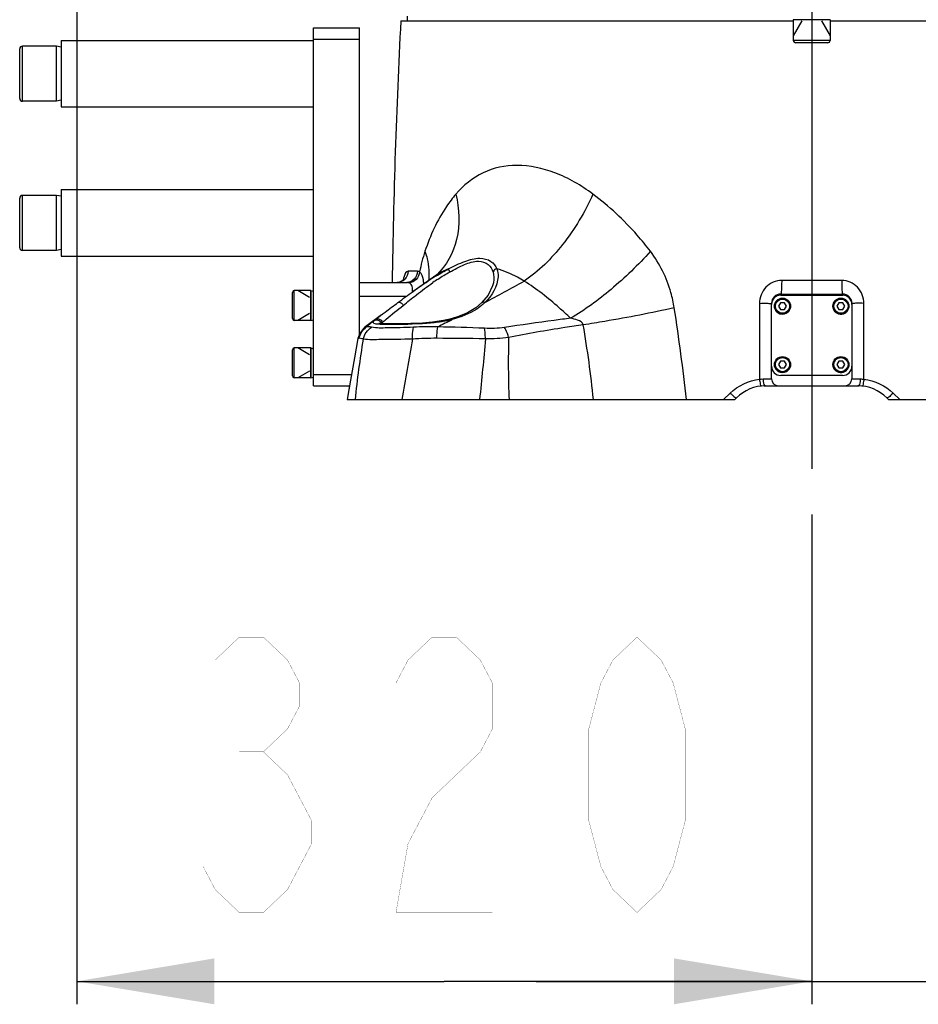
# Model space of a CAD drawing. Header units: millimetres. Extents: x 0 to 11890, y 0 to 8410.
# Tile 1 of 137: x 3983 to 4374, y 4985 to 5414. Entities that reach past the tile are written whole.
import ezdxf

# ---------------------------------------------------------------- set-up
doc = ezdxf.new("R2010")
doc.units = ezdxf.units.MM
doc.header["$LTSCALE"] = 653.95
doc.linetypes.add('CENTER', pattern=[0.6, 0.375, -0.075, 0.075, -0.075])
doc.layers.get('0').update_dxf_attribs({"linetype": 'CONTINUOUS'})
for name, color, linetype in [('204102000001_DXF_AXIS', 7, 'CONTINUOUS'), ('304103000011DXF_CONTINUOUS_LINE', 7, 'CONTINUOUS'), ('304104000090DXF_CONTINUOUS_LINE', 7, 'CONTINUOUS'), ('304104000091DXF_CONTINUOUS_LINE', 7, 'CONTINUOUS'), ('304105000042DXF_CONTINUOUS_LINE', 7, 'CONTINUOUS'), ('501023000016DXF_CONTINUOUS_LINE', 7, 'CONTINUOUS'), ('501023000074DXF_CONTINUOUS_LINE', 7, 'CONTINUOUS'), ('501023000201DXF_CONTINUOUS_LINE', 7, 'CONTINUOUS'), ('501023000270DXF_CONTINUOUS_LINE', 7, 'CONTINUOUS'), ('604006000001DXF_CONTINUOUS_LINE', 7, 'CONTINUOUS'), ('604006000004DXF_CONTINUOUS_LINE', 7, 'CONTINUOUS'), ('604006000005DXF_CONTINUOUS_LINE', 7, 'CONTINUOUS'), ('604006000007DXF_CONTINUOUS_LINE', 7, 'CONTINUOUS'), ('ZUIDAYUNDONGFANWEIDXF_DIMENSION', 7, 'CONTINUOUS')]:
    doc.layers.add(name, color=color, linetype=linetype)
doc.styles.get("Standard").update_dxf_attribs({"font": 'txt', "width": 0.7})
doc.dimstyles.new('DIMSTYLE_1', dxfattribs={"dimtxt": 120, "dimasz": 60, "dimexe": 1, "dimexo": 0, "dimgap": 3, "dimtad": 1, "dimdec": 0, "dimdsep": 46, "dimtxsty": 'Standard', "dimblk": '_FILLED', "dimblk1": '_FILLED', "dimblk2": '_FILLED', "dimcen": 0.09, "dimclrt": 5, "dimazin": 2, "dimtp": 0.5, "dimtm": 0.5, "dimtfac": 1, "dimtdec": 0, "dimtofl": 0, "dimtmove": 0, "dimatfit": 3, "dimldrblk": '_FILLED', "dimfxl": 0, "dimtolj": 1, "dimarcsym": 0})

# ---------------------------------------------------------------- blocks, each defined once
blk = doc.blocks.new('_FILLED')
at = {"color": 0, "linetype": 'ByBlock'}
blk.add_solid([(0, 0), (-1, 0.1667), (-1, -0.1667)], dxfattribs=at)
blk = doc.blocks.new('*D24')
at = {"layer": 'ZUIDAYUNDONGFANWEIDXF_DIMENSION', "color": 2, "linetype": 'Continuous'}
for p, q in [((4007.81, 5466.87), (4007.81, 4985.26)), ((4327.99, 5198.74), (4327.99, 4985.26)), ((4007.81, 4995.26), (4167.9, 4995.26)), ((4327.99, 4995.26), (4167.9, 4995.26))]:
    blk.add_line(p, q, dxfattribs=at)
at = {"layer": 'ZUIDAYUNDONGFANWEIDXF_DIMENSION', "color": 2, "linetype": 'Continuous', "xscale": 60, "yscale": 60, "zscale": 60, "rotation": 180}
blk.add_blockref('_FILLED', (4007.81, 4995.26), dxfattribs=at)
at = {"layer": 'ZUIDAYUNDONGFANWEIDXF_DIMENSION', "color": 2, "linetype": 'Continuous', "xscale": 60, "yscale": 60, "zscale": 60}
blk.add_blockref('_FILLED', (4327.99, 4995.26), dxfattribs=at)
blk = doc.blocks.new('*D25')
at = {"layer": 'ZUIDAYUNDONGFANWEIDXF_DIMENSION', "color": 2, "linetype": 'Continuous'}
for p, q in [((4539.59, 5261.34), (4539.59, 4985.26)), ((4327.99, 5198.74), (4327.99, 4985.26)), ((4327.99, 4995.26), (4207.99, 4995.26)), ((4207.99, 4995.26), (4433.79, 4995.26)), ((4885.63, 4995.26), (4433.79, 4995.26)), ((4539.59, 4995.26), (4885.63, 4995.26))]:
    blk.add_line(p, q, dxfattribs=at)
at = {"layer": 'ZUIDAYUNDONGFANWEIDXF_DIMENSION', "color": 2, "linetype": 'Continuous', "xscale": 60, "yscale": 60, "zscale": 60}
blk.add_blockref('_FILLED', (4327.99, 4995.26), dxfattribs=at)
at = {"layer": 'ZUIDAYUNDONGFANWEIDXF_DIMENSION', "color": 2, "linetype": 'Continuous', "xscale": 60, "yscale": 60, "zscale": 60, "rotation": 180}
blk.add_blockref('_FILLED', (4539.59, 4995.26), dxfattribs=at)

msp = doc.modelspace()

# ---------------------------------------------------------------- linework, layer by layer
at = {"layer": '204102000001_DXF_AXIS', "color": 7, "linetype": 'CENTER'}
msp.add_line((4327.991, 5463.735), (4327.991, 5198.735), dxfattribs=at)
at = {"layer": '304103000011DXF_CONTINUOUS_LINE', "color": 7, "linetype": 'Continuous'}
for p, q in [((4151.991, 5413.735), (4151.991, 5415.735)), ((4148.993, 5413.735), (4319.991, 5413.735)), ((4335.991, 5413.735), (4506.989, 5413.735)), ((4164.628, 5303.143), (4164.623, 5303.138)), ((4130.991, 5299.735), (4151.58, 5299.735)), ((4314.491, 5294.735), (4341.491, 5294.735)), ((4310.491, 5290.235), (4310.491, 5290.735)), ((4345.491, 5290.735), (4345.491, 5290.235)), ((4310.491, 5257.735), (4310.491, 5263.235)), ((4345.491, 5263.235), (4345.491, 5257.735)), ((4126.604, 5254.73), (4125.598, 5248.735)), ((4307.337, 5254.735), (4348.55, 5254.735)), ((4125.598, 5248.735), (4294.491, 5248.735)), ((4295.219, 5249.463), (4294.491, 5248.735)), ((4360.763, 5249.463), (4361.491, 5248.735)), ((4361.491, 5248.735), (4530.384, 5248.735))]:
    msp.add_line(p, q, dxfattribs=at)
at = {"layer": '304103000011DXF_CONTINUOUS_LINE', "color": 9, "linetype": 'Continuous'}
for p, q in [((4156.28, 5304.658), (4152.204, 5304.658)), ((4341.062, 5300.651), (4314.92, 5300.651)), ((4155.641, 5294.271), (4155.787, 5294.385)), ((4130.991, 5293.735), (4151.419, 5293.735)), ((4140.478, 5285.609), (4140.602, 5285.703)), ((4140.529, 5281.867), (4153.748, 5281.867)), ((4168.246, 5282.014), (4169.419, 5282.615)), ((4169.419, 5282.615), (4171.187, 5283.52)), ((4171.187, 5283.52), (4171.411, 5283.635)), ((4306.795, 5257.734), (4310.491, 5257.735)), ((4345.491, 5257.735), (4349.187, 5257.734)), ((4289.629, 5248.735), (4292.516, 5251.577)), ((4363.466, 5251.577), (4366.353, 5248.735))]:
    msp.add_line(p, q, dxfattribs=at)
at = {"layer": '304103000011DXF_CONTINUOUS_LINE', "color": 7, "linetype": 'Continuous'}
for points in [[(4164.234, 5302.831), (4155.807, 5296.914), (4154.372, 5295.885)], [(4164.623, 5303.138), (4164.566, 5303.086), (4164.389, 5302.943), (4164.234, 5302.831)], [(4150.395, 5301.033), (4150.468, 5301.215), (4150.433, 5301.17), (4150.017, 5300.706), (4149.162, 5300.136), (4147.93, 5299.77), (4147.396, 5299.735)], [(4189.361, 5299.685), (4189.01, 5298.271), (4187.056, 5294.267), (4184.22, 5290.898)], [(4184.22, 5290.898), (4181.671, 5288.784), (4178.038, 5286.593), (4174.071, 5284.911), (4170.964, 5283.955)], [(4140.606, 5285.707), (4138.256, 5283.926), (4133.383, 5280.227)], [(4162.77, 5282.483), (4161.237, 5282.327), (4158.476, 5282.106), (4155.822, 5281.952), (4153.305, 5281.849), (4150.946, 5281.782), (4148.767, 5281.742), (4146.786, 5281.722), (4145.016, 5281.72), (4143.464, 5281.732), (4142.136, 5281.76), (4141.037, 5281.804), (4140.173, 5281.864), (4139.56, 5281.937), (4139.445, 5281.957)], [(4168.978, 5283.472), (4167.605, 5283.191), (4164.696, 5282.721), (4162.77, 5282.483)], [(4170.964, 5283.955), (4170.75, 5283.898), (4169.286, 5283.542), (4168.978, 5283.472)], [(4133.384, 5280.228), (4132.724, 5279.669), (4131.387, 5278.021), (4130.52, 5276.047), (4130.358, 5275.37)], [(4130.358, 5275.37), (4128.777, 5266.993), (4127.032, 5257.216), (4125.598, 5248.735)]]:
    msp.add_lwpolyline(points, dxfattribs=at)
for centre, radius, start, end in [((7144.975, 5258.557), 3000, 177.034988, 179.213474), ((4314.491, 5290.735), 4, 90, 180), ((4341.491, 5290.735), 4, 0, 90), ((4313.491, 5257.735), 3, 180, 270), ((4342.491, 5257.735), 3, 270, 360), ((4307.947, 5236.735), 18, 90, 135.00108), ((4348.035, 5236.735), 18, 45, 90)]:
    msp.add_arc(centre, radius, start, end, dxfattribs=at)
at = {"layer": '304103000011DXF_CONTINUOUS_LINE', "color": 9, "linetype": 'Continuous'}
for centre, radius, start, end in [((4227.263, 5200.331), 120.079, 121.5867, 122.97237), ((4178.499, 5282.14), 25.132, 123.4588, 124.58249), ((4178.419, 5282.227), 25.016, 110.14946, 123.41722), ((4147.388, 5304.413), 4.677, 287.03393, 293.02229), ((4147.289, 5304.574), 4.866, 313.97787, 315.65868), ((4224.974, 5210.976), 108.261, 123.4854, 124.92736), ((4169.24, 5308.11), 23.678, 311.06629, 313.88156), ((3316.009, 5141.255), 963.478, 6.404895, 8.803558), ((4267.394, 5120.997), 207.837, 128.50814, 129.92852), ((4144.239, 5276.856), 6.235, 126.51419, 126.95794), ((4694.782, 4254.41), 1154.647, 117.130196, 117.307872), ((4159.988, 5327.152), 44.984, 281.62452, 281.9599), ((3761.647, 5201.022), 473.686, 5.78108, 9.75744), ((4538.536, 5206.726), 411.63, 170.43973, 174.14249), ((6017.461, 4928.929), 1895.184, 169.475611, 170.285033), ((4125.504, -7.795), 5283.377, 89.345632, 89.574779), ((4614.029, 5264.805), 418.195, 178.49848, 182.20224)]:
    msp.add_arc(centre, radius, start, end, dxfattribs=at)
for points, knots in [([(4232.688, 5338.272), (4227.613, 5342.062), (4217.145, 5348.144), (4200.216, 5351.944), (4184.319, 5348.695), (4176.249, 5342.087), (4172.989, 5338.273)], [0, 0, 0, 0, 0.2879669, 0.5430573, 0.7719046, 1, 1, 1, 1]), ([(4172.989, 5338.273), (4171.529, 5336.564), (4165.803, 5328.985), (4161.823, 5320.198), (4159.527, 5313.341)], [0, 0, 0, 0, 0.2371732, 1, 1, 1, 1]), ([(4172.989, 5338.273), (4174.531, 5331.861), (4175.234, 5318.887), (4168.914, 5307.166), (4164.628, 5303.143)], [0, 0, 0, 0, 0.5286723, 1, 1, 1, 1]), ([(4232.688, 5338.272), (4229.224, 5330.433), (4220.771, 5316.401), (4209.137, 5304.625), (4202.732, 5300.405)], [0, 0, 0, 0, 0.5277113, 1, 1, 1, 1]), ([(4257.763, 5313.341), (4255.929, 5315.765), (4248.459, 5324.916), (4239.715, 5333.025), (4232.688, 5338.272)], [0, 0, 0, 0, 0.2573858, 1, 1, 1, 1]), ([(4159.527, 5313.341), (4159.91, 5312.264), (4161.152, 5308.117), (4161.475, 5303.663), (4161.034, 5300.506)], [0, 0, 0, 0, 0.2639045, 1, 1, 1, 1]), ([(4257.763, 5313.341), (4252.442, 5307.422), (4241.463, 5296.871), (4229.183, 5287.792), (4222.923, 5284.183)], [0, 0, 0, 0, 0.5241066, 1, 1, 1, 1]), ([(4268.136, 5288.713), (4267.79, 5290.958), (4265.89, 5299.723), (4261.795, 5308.006), (4257.763, 5313.341)], [0, 0, 0, 0, 0.2535766, 1, 1, 1, 1]), ([(4169.802, 5305.711), (4172.119, 5306.903), (4176.451, 5309.002), (4182.807, 5310.839), (4188.293, 5309.576), (4190.295, 5306.986), (4190.846, 5305.711)], [0, 0, 0, 0, 0.3306061, 0.6121688, 0.8237491, 1, 1, 1, 1]), ([(4170.229, 5304.317), (4172.353, 5305.5), (4176.319, 5307.579), (4182.162, 5309.551), (4187.276, 5308.16), (4188.811, 5305.549), (4189.197, 5304.317)], [0, 0, 0, 0, 0.3329854, 0.6163979, 0.8232544, 1, 1, 1, 1]), ([(4152.204, 5304.658), (4152.005, 5304.658), (4150.776, 5304.1), (4150.494, 5302.629), (4150.23, 5301.599)], [0, 0, 0, 0, 0.1576302, 1, 1, 1, 1]), ([(4156.28, 5304.658), (4156.262, 5303.406), (4155.312, 5300.854), (4152.779, 5299.735), (4151.58, 5299.735)], [0, 0, 0, 0, 0.510842, 1, 1, 1, 1]), ([(4157.18, 5304.369), (4157.07, 5303.175), (4156, 5300.831), (4153.671, 5299.674), (4152.505, 5299.577)], [0, 0, 0, 0, 0.5063973, 1, 1, 1, 1]), ([(4157.18, 5304.369), (4157.039, 5304.46), (4156.782, 5304.658), (4156.414, 5304.615), (4156.298, 5304.523)], [0, 0, 0, 0, 0.5304696, 1, 1, 1, 1]), ([(4159.003, 5299.178), (4158.983, 5299.775), (4158.84, 5301.589), (4158.198, 5303.621), (4157.18, 5304.369)], [0, 0, 0, 0, 0.3208156, 1, 1, 1, 1]), ([(4169.802, 5305.711), (4169.784, 5305.669), (4169.749, 5305.219), (4170.012, 5304.818), (4170.214, 5304.482)], [0, 0, 0, 0, 0.1052667, 1, 1, 1, 1]), ([(4190.846, 5305.711), (4191.258, 5304.638), (4191.901, 5299.161), (4188.672, 5293.971), (4185.652, 5291.043)], [0, 0, 0, 0, 0.2147365, 1, 1, 1, 1]), ([(4190.846, 5305.711), (4190.497, 5305.646), (4189.804, 5305.554), (4189.469, 5304.754), (4189.589, 5304.482)], [0, 0, 0, 0, 0.5440073, 1, 1, 1, 1]), ([(4202.732, 5300.405), (4201.772, 5300.992), (4197.991, 5303.138), (4193.936, 5304.805), (4190.846, 5305.711)], [0, 0, 0, 0, 0.2590352, 1, 1, 1, 1]), ([(4150.23, 5301.599), (4150.198, 5301.471), (4150.134, 5301.21), (4150.077, 5300.947), (4150.048, 5300.812)], [0, 0, 0, 0, 0.4895671, 1, 1, 1, 1]), ([(4152.504, 5299.578), (4152.354, 5299.629), (4152.063, 5299.733), (4151.734, 5299.719), (4151.595, 5299.66)], [0, 0, 0, 0, 0.511722, 1, 1, 1, 1]), ([(4154.123, 5296.324), (4154.18, 5297.055), (4154.139, 5298.461), (4153.035, 5299.397), (4152.504, 5299.578)], [0, 0, 0, 0, 0.5669382, 1, 1, 1, 1]), ([(4222.923, 5284.183), (4221.295, 5285.74), (4214.979, 5291.633), (4208.122, 5296.976), (4202.732, 5300.405)], [0, 0, 0, 0, 0.2606628, 1, 1, 1, 1]), ([(4314.92, 5300.651), (4312.418, 5300.651), (4307.209, 5298.423), (4305.238, 5293.186), (4305.238, 5290.671)], [0, 0, 0, 0, 0.4987219, 1, 1, 1, 1]), ([(4314.92, 5300.651), (4314.919, 5299.894), (4314.885, 5298.536), (4314.857, 5296.576), (4314.642, 5295.622), (4314.65, 5294.735), (4314.491, 5294.735)], [0, 0, 0, 0, 0.3812906, 0.7037826, 0.9198344, 1, 1, 1, 1]), ([(4350.744, 5290.671), (4350.744, 5293.185), (4348.773, 5298.423), (4343.564, 5300.651), (4341.062, 5300.651)], [0, 0, 0, 0, 0.5012625, 1, 1, 1, 1]), ([(4341.062, 5300.651), (4341.063, 5299.894), (4341.097, 5298.536), (4341.125, 5296.576), (4341.34, 5295.622), (4341.332, 5294.735), (4341.491, 5294.735)], [0, 0, 0, 0, 0.3812906, 0.7037826, 0.9198344, 1, 1, 1, 1]), ([(4154.043, 5295.643), (4154.061, 5295.757), (4154.091, 5295.984), (4154.114, 5296.211), (4154.123, 5296.324)], [0, 0, 0, 0, 0.5062654, 1, 1, 1, 1]), ([(4141.026, 5282.368), (4141.527, 5282.845), (4144.484, 5285.382), (4147.539, 5287.795), (4150.031, 5289.806)], [0, 0, 0, 0, 0.17778, 1, 1, 1, 1]), ([(4147.778, 5291.046), (4147.902, 5291.148), (4148.887, 5291.321), (4149.639, 5290.447), (4150.031, 5289.806)], [0, 0, 0, 0, 0.1756766, 1, 1, 1, 1]), ([(4184.794, 5290.258), (4183.94, 5289.513), (4179.935, 5286.489), (4175.157, 5284.606), (4171.411, 5283.635)], [0, 0, 0, 0, 0.2265921, 1, 1, 1, 1]), ([(4305.238, 5290.671), (4306.47, 5290.673), (4308.179, 5290.872), (4310.007, 5290.544), (4310.489, 5290.733)], [0, 0, 0, 0, 0.7041757, 1, 1, 1, 1]), ([(4310.489, 5290.733), (4310.489, 5290.734), (4310.49, 5290.734), (4310.491, 5290.735), (4310.491, 5290.735)], [0, 0, 0, 0, 0.6450921, 1, 1, 1, 1]), ([(4345.493, 5290.733), (4345.493, 5290.734), (4345.492, 5290.734), (4345.491, 5290.735), (4345.491, 5290.735)], [0, 0, 0, 0, 0.645097, 1, 1, 1, 1]), ([(4350.744, 5290.671), (4349.512, 5290.673), (4347.803, 5290.872), (4345.975, 5290.544), (4345.493, 5290.733)], [0, 0, 0, 0, 0.704176, 1, 1, 1, 1]), ([(4137.99, 5283.634), (4138.155, 5283.778), (4138.967, 5284.459), (4139.809, 5285.102), (4140.478, 5285.609)], [0, 0, 0, 0, 0.207435, 1, 1, 1, 1]), ([(4268.136, 5288.713), (4258.12, 5286.499), (4244.913, 5283.921), (4231.636, 5281.775), (4228.48, 5281.301)], [0, 0, 0, 0, 0.7627396, 1, 1, 1, 1]), ([(4140.203, 5281.526), (4139.582, 5281.551), (4138.613, 5281.676), (4137.367, 5281.681), (4136.727, 5282.507), (4137.246, 5282.926), (4137.462, 5283.144)], [0, 0, 0, 0, 0.41753, 0.669974, 0.7934485, 1, 1, 1, 1]), ([(4137.462, 5283.144), (4137.54, 5283.223), (4137.72, 5283.402), (4137.915, 5283.565), (4138.028, 5283.653)], [0, 0, 0, 0, 0.436749, 1, 1, 1, 1]), ([(4137.462, 5283.144), (4137.899, 5283.446), (4139.117, 5283.649), (4140.062, 5282.879), (4140.326, 5282.399)], [0, 0, 0, 0, 0.4921436, 1, 1, 1, 1]), ([(4162.766, 5282.16), (4160.496, 5281.928), (4152.981, 5281.473), (4145.444, 5281.317), (4140.203, 5281.526)], [0, 0, 0, 0, 0.3031693, 1, 1, 1, 1]), ([(4140.326, 5282.399), (4140.372, 5282.315), (4140.452, 5282.142), (4140.508, 5281.959), (4140.529, 5281.867)], [0, 0, 0, 0, 0.5028921, 1, 1, 1, 1]), ([(4140.529, 5281.867), (4140.603, 5281.948), (4140.771, 5282.129), (4140.954, 5282.296), (4141.059, 5282.386)], [0, 0, 0, 0, 0.4418215, 1, 1, 1, 1]), ([(4169.31, 5283.144), (4169.26, 5283.236), (4169.187, 5283.369), (4169.033, 5283.485), (4168.978, 5283.472)], [0, 0, 0, 0, 0.6520266, 1, 1, 1, 1]), ([(4170.015, 5283.299), (4169.898, 5283.274), (4169.66, 5283.226), (4169.422, 5283.184), (4169.302, 5283.165)], [0, 0, 0, 0, 0.4973738, 1, 1, 1, 1]), ([(4170.718, 5283.46), (4170.601, 5283.432), (4170.368, 5283.376), (4170.133, 5283.324), (4170.015, 5283.299)], [0, 0, 0, 0, 0.4984173, 1, 1, 1, 1]), ([(4171.411, 5283.635), (4171.296, 5283.605), (4171.065, 5283.546), (4170.833, 5283.488), (4170.718, 5283.46)], [0, 0, 0, 0, 0.4993051, 1, 1, 1, 1]), ([(4171.411, 5283.635), (4171.344, 5283.732), (4171.233, 5283.882), (4171.034, 5283.973), (4170.964, 5283.955)], [0, 0, 0, 0, 0.6221072, 1, 1, 1, 1]), ([(4222.923, 5284.183), (4220.559, 5283.871), (4210.969, 5282.585), (4201.381, 5281.275), (4194.178, 5280.143)], [0, 0, 0, 0, 0.246427, 1, 1, 1, 1]), ([(4228.48, 5281.301), (4225.793, 5280.909), (4214.926, 5279.272), (4204.082, 5277.441), (4195.978, 5275.763)], [0, 0, 0, 0, 0.2470699, 1, 1, 1, 1]), ([(4228.48, 5281.301), (4228.279, 5282.345), (4225.917, 5283.538), (4223.978, 5283.984), (4222.923, 5284.183)], [0, 0, 0, 0, 0.4975144, 1, 1, 1, 1]), ([(4133.998, 5280.376), (4133.864, 5280.361), (4133.658, 5280.33), (4133.445, 5280.274), (4133.384, 5280.228)], [0, 0, 0, 0, 0.636983, 1, 1, 1, 1]), ([(4136.293, 5280.267), (4136.067, 5280.318), (4135.313, 5280.457), (4134.521, 5280.497), (4133.998, 5280.376)], [0, 0, 0, 0, 0.3017091, 1, 1, 1, 1]), ([(4154.516, 5280.267), (4150.694, 5280.033), (4144.651, 5280.108), (4138.489, 5279.781), (4136.293, 5280.267)], [0, 0, 0, 0, 0.6300575, 1, 1, 1, 1]), ([(4154.159, 5275.092), (4154.138, 5275.607), (4154.115, 5277.335), (4154.194, 5279.095), (4154.516, 5280.267)], [0, 0, 0, 0, 0.2979575, 1, 1, 1, 1]), ([(4164.715, 5275.436), (4164.725, 5275.916), (4164.782, 5277.566), (4164.887, 5279.218), (4165.062, 5280.376)], [0, 0, 0, 0, 0.290617, 1, 1, 1, 1]), ([(4185.844, 5275.237), (4185.836, 5275.669), (4185.786, 5277.196), (4185.669, 5278.725), (4185.486, 5279.806)], [0, 0, 0, 0, 0.2823, 1, 1, 1, 1]), ([(4195.978, 5275.763), (4195.685, 5276.949), (4195.156, 5278.462), (4194.374, 5279.84), (4194.178, 5280.143)], [0, 0, 0, 0, 0.7721211, 1, 1, 1, 1]), ([(4130.835, 5275.436), (4130.717, 5275.43), (4130.597, 5275.395), (4130.367, 5275.412), (4130.358, 5275.37)], [0, 0, 0, 0, 0.7344775, 1, 1, 1, 1]), ([(4132.623, 5275.092), (4132.438, 5275.154), (4131.858, 5275.328), (4131.248, 5275.46), (4130.835, 5275.436)], [0, 0, 0, 0, 0.3205317, 1, 1, 1, 1]), ([(4154.159, 5275.092), (4149.554, 5274.917), (4142.398, 5275.044), (4135.163, 5274.686), (4132.623, 5275.092)], [0, 0, 0, 0, 0.6417682, 1, 1, 1, 1]), ([(4305.237, 5257.604), (4305.315, 5256.891), (4305.578, 5256.207), (4305.635, 5254.589), (4305.944, 5254.623)], [0, 0, 0, 0, 0.6977803, 1, 1, 1, 1]), ([(4306.795, 5257.734), (4306.795, 5257.351), (4306.869, 5256.377), (4307.235, 5254.735), (4307.947, 5254.735)], [0, 0, 0, 0, 0.3502568, 1, 1, 1, 1]), ([(4349.187, 5257.734), (4349.187, 5257.351), (4349.113, 5256.377), (4348.747, 5254.735), (4348.035, 5254.735)], [0, 0, 0, 0, 0.3502575, 1, 1, 1, 1]), ([(4350.745, 5257.604), (4350.666, 5256.891), (4350.404, 5256.207), (4350.347, 5254.589), (4350.038, 5254.623)], [0, 0, 0, 0, 0.6977802, 1, 1, 1, 1]), ([(4292.516, 5251.577), (4292.737, 5251.348), (4293.487, 5250.619), (4294.259, 5249.872), (4294.906, 5249.53)], [0, 0, 0, 0, 0.3030851, 1, 1, 1, 1]), ([(4363.466, 5251.577), (4363.245, 5251.348), (4362.495, 5250.619), (4361.723, 5249.872), (4361.076, 5249.53)], [0, 0, 0, 0, 0.3030849, 1, 1, 1, 1]), ([(4294.906, 5249.53), (4294.97, 5249.496), (4295.061, 5249.448), (4295.192, 5249.437), (4295.219, 5249.463)], [0, 0, 0, 0, 0.6607525, 1, 1, 1, 1]), ([(4361.076, 5249.53), (4361.012, 5249.496), (4360.921, 5249.448), (4360.789, 5249.437), (4360.763, 5249.463)], [0, 0, 0, 0, 0.6607525, 1, 1, 1, 1])]:
    msp.add_open_spline(points, degree=3, knots=knots, dxfattribs=at)
for points in [[(4159.527, 5313.341), (4158.546, 5310.41), (4157.788, 5307.4), (4157.18, 5304.369)], [(4152.204, 5304.658), (4152.185, 5303.402), (4151.647, 5302.071), (4150.769, 5301.173)], [(4164.367, 5302.621), (4166.143, 5303.711), (4167.951, 5304.753), (4169.802, 5305.711)], [(4165.244, 5301.268), (4166.869, 5302.342), (4168.527, 5303.369), (4170.229, 5304.317)], [(4189.197, 5304.317), (4189.653, 5302.859), (4189.636, 5301.241), (4189.371, 5299.736)], [(4150.668, 5301.072), (4150.25, 5300.669), (4149.751, 5300.336), (4149.217, 5300.108)], [(4154.396, 5295.902), (4156.864, 5297.677), (4159.36, 5299.416), (4161.912, 5301.07)], [(4155.787, 5294.385), (4158.147, 5296.223), (4160.538, 5298.025), (4162.991, 5299.736)], [(4185.652, 5291.043), (4191.38, 5294.1), (4197.058, 5297.25), (4202.732, 5300.405)], [(4150.031, 5289.806), (4151.891, 5291.306), (4153.756, 5292.801), (4155.641, 5294.271)], [(4185.652, 5291.043), (4185.206, 5291.22), (4184.563, 5291.234), (4184.221, 5290.898)], [(4305.238, 5290.671), (4305.237, 5279.649), (4305.237, 5268.626), (4305.237, 5257.604)], [(4350.745, 5257.604), (4350.745, 5268.626), (4350.745, 5279.649), (4350.744, 5290.671)], [(4137.99, 5283.634), (4138.666, 5284.115), (4139.875, 5283.936), (4140.463, 5283.35)], [(4140.463, 5283.35), (4140.73, 5283.084), (4140.933, 5282.734), (4141.026, 5282.368)], [(4169.052, 5283.091), (4166.977, 5282.664), (4164.873, 5282.376), (4162.766, 5282.16)], [(4130.835, 5275.436), (4131.214, 5277.355), (4132.413, 5279.232), (4133.998, 5280.376)], [(4132.623, 5275.092), (4133.084, 5277.156), (4134.493, 5279.157), (4136.293, 5280.267)], [(4165.062, 5280.376), (4161.549, 5280.504), (4158.025, 5280.483), (4154.516, 5280.267)], [(4185.486, 5279.806), (4178.682, 5280.106), (4171.872, 5280.276), (4165.062, 5280.376)], [(4194.178, 5280.143), (4191.314, 5279.692), (4188.383, 5279.679), (4185.486, 5279.806)], [(4164.715, 5275.436), (4161.194, 5275.459), (4157.669, 5275.36), (4154.159, 5275.092)], [(4185.844, 5275.237), (4185.122, 5266.393), (4184.254, 5257.56), (4183.326, 5248.735)], [(4195.978, 5275.763), (4192.632, 5275.27), (4189.226, 5275.169), (4185.844, 5275.237)], [(4292.516, 5251.577), (4295.86, 5254.869), (4300.573, 5257.089), (4305.237, 5257.604)], [(4305.237, 5257.604), (4305.726, 5257.686), (4306.238, 5257.785), (4306.722, 5257.679)], [(4349.187, 5257.734), (4349.697, 5257.734), (4350.227, 5257.724), (4350.707, 5257.55)], [(4350.745, 5257.604), (4355.409, 5257.089), (4360.122, 5254.869), (4363.466, 5251.577)]]:
    msp.add_open_spline(points, degree=3, dxfattribs=at)
at = {"layer": '304103000011DXF_CONTINUOUS_LINE', "color": 7, "linetype": 'Continuous'}
msp.add_open_spline([(4147.778, 5291.046), (4149.967, 5292.672), (4152.159, 5294.294), (4154.372, 5295.885)], degree=3, dxfattribs=at)
msp.add_open_spline([(4140.606, 5285.707), (4141.117, 5286.093), (4143.504, 5287.878), (4145.9, 5289.65), (4147.778, 5291.046)], degree=3, knots=[0, 0, 0, 0, 0.2147213, 1, 1, 1, 1], dxfattribs=at)
at = {"layer": '304104000090DXF_CONTINUOUS_LINE', "color": 7, "linetype": 'Continuous'}
for p, q in [((4000.991, 5405.235), (4000.991, 5376.235)), ((4000.991, 5405.235), (4110.991, 5405.235)), ((4000.991, 5376.235), (4110.991, 5376.235)), ((4000.991, 5340.235), (4000.991, 5311.235)), ((4000.991, 5340.235), (4110.991, 5340.235)), ((4000.991, 5311.235), (4110.991, 5311.235))]:
    msp.add_line(p, q, dxfattribs=at)
at = {"layer": '304104000091DXF_CONTINUOUS_LINE', "color": 7, "linetype": 'Continuous'}
for p, q in [((4110.991, 5254.735), (4110.991, 5410.735)), ((4110.991, 5410.735), (4130.991, 5410.735)), ((4130.991, 5277.119), (4130.991, 5410.735)), ((4110.991, 5254.735), (4126.613, 5254.735))]:
    msp.add_line(p, q, dxfattribs=at)
at = {"layer": '304104000091DXF_CONTINUOUS_LINE', "color": 9, "linetype": 'Continuous'}
for p, q in [((4110.991, 5405.735), (4130.991, 5405.735)), ((4110.991, 5259.735), (4127.482, 5259.735))]:
    msp.add_line(p, q, dxfattribs=at)
at = {"layer": '304105000042DXF_CONTINUOUS_LINE', "color": 7, "linetype": 'Continuous'}
for p, q in [((4314.491, 5294.235), (4341.491, 5294.235)), ((4310.491, 5263.235), (4310.491, 5290.235)), ((4345.491, 5290.235), (4345.491, 5263.235)), ((4341.491, 5259.235), (4314.491, 5259.235))]:
    msp.add_line(p, q, dxfattribs=at)
for centre, start, end in [((4314.491, 5290.235), 90, 180), ((4341.491, 5290.235), 0, 90), ((4314.491, 5263.235), 180, 270), ((4341.491, 5263.235), 270, 360)]:
    msp.add_arc(centre, 4, start, end, dxfattribs=at)
at = {"layer": '501023000016DXF_CONTINUOUS_LINE', "color": 7, "linetype": 'Continuous'}
for p, q in [((4314.397, 5290.963), (4313.531, 5289.463)), ((4316.129, 5290.963), (4314.397, 5290.963)), ((4316.995, 5289.463), (4316.129, 5290.963)), ((4339.853, 5290.963), (4338.987, 5289.463)), ((4341.585, 5290.963), (4339.853, 5290.963)), ((4342.451, 5289.463), (4341.585, 5290.963)), ((4313.531, 5289.463), (4314.397, 5287.963)), ((4314.397, 5287.963), (4316.129, 5287.963)), ((4316.129, 5287.963), (4316.995, 5289.463)), ((4338.987, 5289.463), (4339.853, 5287.963)), ((4339.853, 5287.963), (4341.585, 5287.963)), ((4341.585, 5287.963), (4342.451, 5289.463)), ((4314.397, 5265.507), (4313.531, 5264.007)), ((4313.531, 5264.007), (4314.397, 5262.507)), ((4316.129, 5265.507), (4314.397, 5265.507)), ((4316.995, 5264.007), (4316.129, 5265.507)), ((4316.129, 5262.507), (4316.995, 5264.007)), ((4339.853, 5265.507), (4338.987, 5264.007)), ((4338.987, 5264.007), (4339.853, 5262.507)), ((4341.585, 5265.507), (4339.853, 5265.507)), ((4342.451, 5264.007), (4341.585, 5265.507)), ((4341.585, 5262.507), (4342.451, 5264.007)), ((4314.397, 5262.507), (4316.129, 5262.507)), ((4339.853, 5262.507), (4341.585, 5262.507))]:
    msp.add_line(p, q, dxfattribs=at)
for centre in [(4315.263, 5289.463), (4340.719, 5289.463), (4315.263, 5264.007), (4340.719, 5264.007)]:
    msp.add_circle(centre, 3.5, dxfattribs=at)
at = {"layer": '501023000016DXF_CONTINUOUS_LINE', "color": 9, "linetype": 'Continuous'}
for centre in [(4315.263, 5289.463), (4340.719, 5289.463), (4315.263, 5264.007), (4340.719, 5264.007)]:
    msp.add_circle(centre, 3.1, dxfattribs=at)
at = {"layer": '501023000074DXF_CONTINUOUS_LINE', "color": 7, "linetype": 'Continuous'}
for p, q in [((4101.791, 5284.035), (4101.791, 5295.435)), ((4109.791, 5296.235), (4102.591, 5296.235)), ((4109.791, 5283.235), (4109.791, 5296.235)), ((4109.791, 5283.235), (4102.591, 5283.235)), ((4101.791, 5259.035), (4101.791, 5270.435)), ((4109.791, 5271.235), (4102.591, 5271.235)), ((4109.791, 5258.235), (4109.791, 5271.235)), ((4109.791, 5258.235), (4102.591, 5258.235))]:
    msp.add_line(p, q, dxfattribs=at)
at = {"layer": '501023000074DXF_CONTINUOUS_LINE', "color": 9, "linetype": 'Continuous'}
for p, q in [((4102.591, 5283.235), (4102.591, 5296.235)), ((4102.591, 5258.235), (4102.591, 5271.235))]:
    msp.add_line(p, q, dxfattribs=at)
at = {"layer": '501023000074DXF_CONTINUOUS_LINE', "color": 2, "linetype": 'Continuous'}
for p, q in [((4109.291, 5293.274), (4104.162, 5296.235)), ((4109.291, 5286.196), (4104.162, 5283.235)), ((4109.291, 5268.274), (4104.162, 5271.235)), ((4109.291, 5261.196), (4104.162, 5258.235))]:
    msp.add_line(p, q, dxfattribs=at)
at = {"layer": '501023000074DXF_CONTINUOUS_LINE', "color": 7, "linetype": 'Continuous'}
for centre, start, end in [((4102.591, 5295.435), 90, 180), ((4102.591, 5284.035), 180, 270), ((4102.591, 5270.435), 90, 180), ((4102.591, 5259.035), 180, 270)]:
    msp.add_arc(centre, 0.8, start, end, dxfattribs=at)
at = {"layer": '501023000201DXF_CONTINUOUS_LINE', "color": 7, "linetype": 'Continuous'}
for p, q in [((4335.991, 5414.235), (4319.991, 5414.235)), ((4319.991, 5414.235), (4319.991, 5405.235)), ((4335.991, 5414.235), (4335.991, 5405.235)), ((4334.991, 5404.235), (4320.991, 5404.235))]:
    msp.add_line(p, q, dxfattribs=at)
at = {"layer": '501023000201DXF_CONTINUOUS_LINE', "color": 2, "linetype": 'Continuous'}
for p, q in [((4323.702, 5413.735), (4319.991, 5407.307)), ((4332.28, 5413.735), (4335.991, 5407.307))]:
    msp.add_line(p, q, dxfattribs=at)
at = {"layer": '501023000201DXF_CONTINUOUS_LINE', "color": 9, "linetype": 'Continuous'}
msp.add_line((4335.991, 5405.235), (4319.991, 5405.235), dxfattribs=at)
at = {"layer": '501023000201DXF_CONTINUOUS_LINE', "color": 7, "linetype": 'Continuous'}
for centre, start, end in [((4320.991, 5405.235), 180, 270), ((4334.991, 5405.235), 270, 360)]:
    msp.add_arc(centre, 1, start, end, dxfattribs=at)
at = {"layer": '501023000270DXF_CONTINUOUS_LINE', "color": 7, "linetype": 'Continuous'}
for p, q in [((3982.991, 5379.935), (3982.991, 5401.535)), ((3998.991, 5402.735), (3984.191, 5402.735)), ((3998.991, 5378.735), (3998.991, 5402.735)), ((3998.991, 5378.735), (3984.191, 5378.735)), ((3998.991, 5337.735), (3984.191, 5337.735)), ((3998.991, 5313.735), (3998.991, 5337.735)), ((3982.991, 5314.935), (3982.991, 5336.535)), ((3998.991, 5313.735), (3984.191, 5313.735))]:
    msp.add_line(p, q, dxfattribs=at)
at = {"layer": '501023000270DXF_CONTINUOUS_LINE', "color": 9, "linetype": 'Continuous'}
for p, q in [((3984.191, 5378.735), (3984.191, 5402.735)), ((3984.191, 5313.735), (3984.191, 5337.735))]:
    msp.add_line(p, q, dxfattribs=at)
at = {"layer": '501023000270DXF_CONTINUOUS_LINE', "color": 7, "linetype": 'Continuous'}
for centre, start, end in [((3984.191, 5401.535), 90, 180), ((3984.191, 5379.935), 180, 270), ((3984.191, 5336.535), 90, 180), ((3984.191, 5314.935), 180, 270)]:
    msp.add_arc(centre, 1.2, start, end, dxfattribs=at)
at = {"layer": '604006000001DXF_CONTINUOUS_LINE', "color": 7, "linetype": 'Continuous'}
for centre, start, end in [((4315.263, 5289.463), 174.66254, 360), ((4340.719, 5289.463), 174.66254, 354.66254), ((4340.719, 5289.463), 0, 5.3425), ((4315.263, 5264.007), 174.66254, 5.3425), ((4340.719, 5264.007), 174.66254, 354.66254)]:
    msp.add_arc(centre, 3.5, start, end, dxfattribs=at)
at = {"layer": '604006000004DXF_CONTINUOUS_LINE', "color": 7, "linetype": 'Continuous'}
for p, q in [((4109.791, 5296.08), (4109.833, 5296.235)), ((4109.833, 5296.235), (4110.991, 5295.919)), ((4109.833, 5296.235), (4109.833, 5283.235)), ((4109.791, 5283.391), (4109.833, 5283.235)), ((4109.833, 5283.235), (4110.991, 5283.552)), ((4109.791, 5271.08), (4109.833, 5271.235)), ((4109.833, 5271.235), (4110.991, 5270.919)), ((4109.833, 5271.235), (4109.833, 5258.235)), ((4109.791, 5258.391), (4109.833, 5258.235)), ((4109.833, 5258.235), (4110.991, 5258.552))]:
    msp.add_line(p, q, dxfattribs=at)
at = {"layer": '604006000005DXF_CONTINUOUS_LINE', "color": 7, "linetype": 'Continuous'}
for p, q in [((4320.151, 5414.235), (4319.998, 5414.269)), ((4335.831, 5414.235), (4335.984, 5414.269))]:
    msp.add_line(p, q, dxfattribs=at)
at = {"layer": '604006000007DXF_CONTINUOUS_LINE', "color": 7, "linetype": 'Continuous'}
for p, q in [((3999.031, 5402.727), (3998.991, 5402.534)), ((3999.033, 5378.735), (3999.033, 5402.735)), ((4000.991, 5402.329), (3999.033, 5402.735)), ((3999.031, 5378.743), (3998.991, 5378.936)), ((4000.991, 5379.141), (3999.033, 5378.735)), ((3999.031, 5337.727), (3998.991, 5337.534)), ((3999.033, 5313.735), (3999.033, 5337.735)), ((4000.991, 5337.329), (3999.033, 5337.735)), ((3999.031, 5313.743), (3998.991, 5313.936)), ((4000.991, 5314.141), (3999.033, 5313.735))]:
    msp.add_line(p, q, dxfattribs=at)
at = {"layer": 'ZUIDAYUNDONGFANWEIDXF_DIMENSION', "color": 5, "linetype": 'Continuous', "const_width": 0.1}
for points in [[(4068.152, 5135.258), (4078.652, 5145.258), (4089.152, 5145.258), (4099.652, 5135.258), (4104.902, 5125.258), (4104.902, 5115.258), (4099.652, 5105.258), (4089.152, 5095.258), (4099.652, 5085.258), (4104.902, 5075.258), (4110.152, 5065.258), (4110.152, 5055.258), (4104.902, 5045.258), (4099.652, 5035.258), (4089.152, 5025.258), (4078.652, 5025.258), (4068.152, 5035.258), (4062.902, 5045.258)], [(4146.902, 5125.258), (4152.152, 5135.258), (4162.652, 5145.258), (4173.152, 5145.258), (4183.652, 5135.258), (4188.902, 5125.258), (4188.902, 5105.258), (4183.652, 5095.258), (4162.652, 5075.258)], [(4251.902, 5025.258), (4241.402, 5035.258), (4236.152, 5045.258), (4230.902, 5065.258), (4230.902, 5105.258), (4236.152, 5125.258), (4241.402, 5135.258), (4251.902, 5145.258), (4262.402, 5135.258), (4267.652, 5125.258), (4272.902, 5105.258), (4272.902, 5065.258), (4267.652, 5045.258), (4262.402, 5035.258), (4251.902, 5025.258)], [(4078.652, 5095.258), (4089.152, 5095.258)], [(4162.652, 5075.258), (4152.152, 5055.258), (4146.902, 5025.258), (4188.902, 5025.258)]]:
    msp.add_lwpolyline(points, dxfattribs=at)

# ---------------------------------------------------------------- dimensions: what is measured, and where the dimension line sits
at = {"layer": 'ZUIDAYUNDONGFANWEIDXF_DIMENSION', "color": 2, "linetype": 'Continuous'}
dim = msp.add_linear_dim(base=(4007.813, 4995.258), p1=(4327.991, 5198.735), p2=(4007.813, 5466.868), angle=180, dimstyle='DIMSTYLE_1', dxfattribs=at)
dim.commit()
dim.dimension.update_dxf_attribs({"geometry": '*D24', "text_midpoint": (4041.902, 4995.258), "dimtype": 160})
dim = msp.add_linear_dim(base=(4539.591, 4995.258), p1=(4327.991, 5198.735), p2=(4539.591, 5261.335), dimstyle='DIMSTYLE_1', dxfattribs=at)
dim.commit()
dim.dimension.update_dxf_attribs({"geometry": '*D25', "text_midpoint": (4633.634, 4995.258), "dimtype": 160})

doc.saveas('drawing.dxf')
